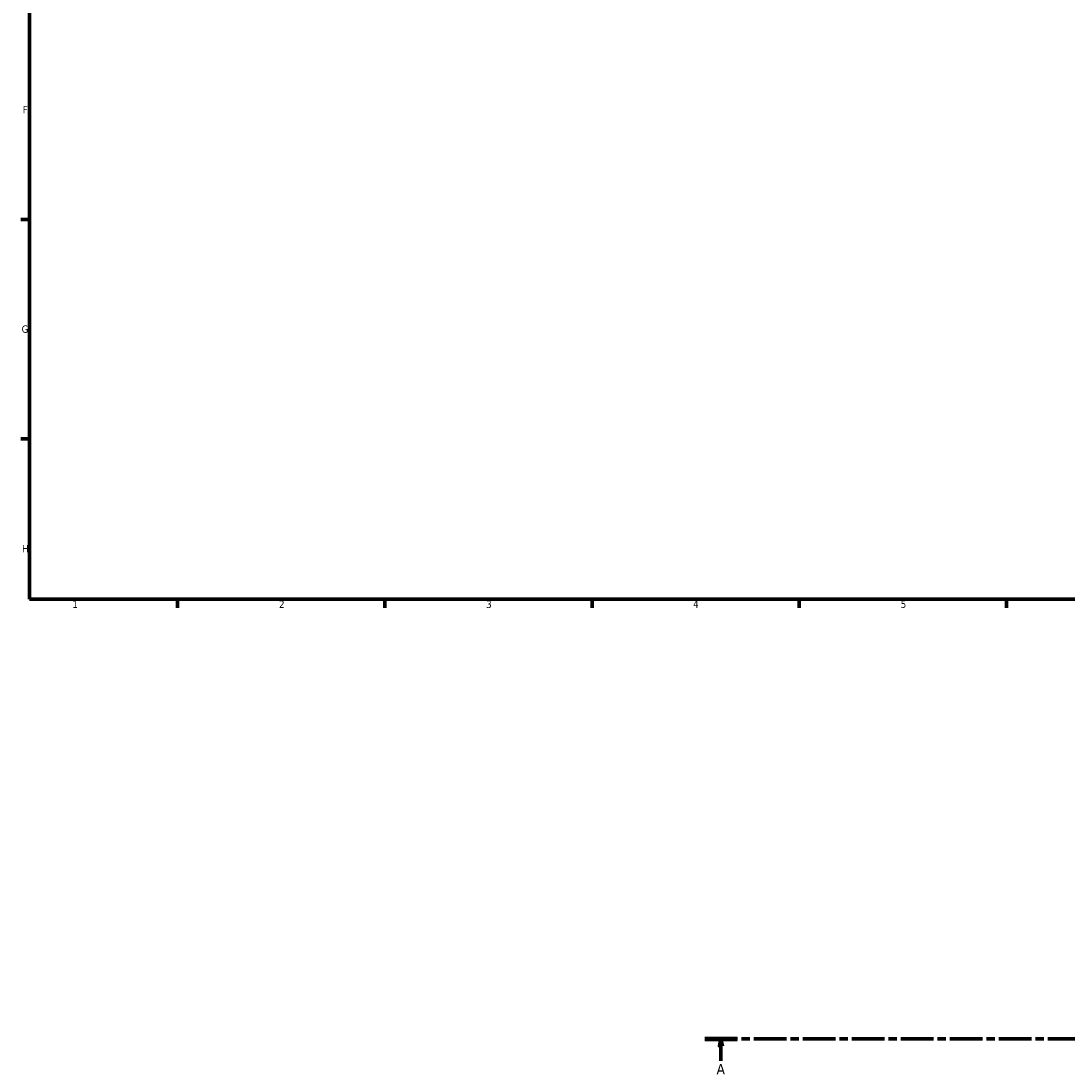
# Model space of a CAD drawing. Header units: millimetres. Extents: x 0 to 1055, y -188 to 1281.
# Tile 1 of 8: x 17 to 371, y -140 to 216. Entities that reach past the tile are written whole.
import ezdxf

# ---------------------------------------------------------------- set-up
doc = ezdxf.new("R2010")
doc.units = ezdxf.units.MM
doc.linetypes.add('CHAIN', pattern=[0.3543, 0.2362, -0.0295, 0.0591, -0.0295])
doc.layers.add('Border (ISO)', color=7, linetype='Continuous', lineweight=70)
doc.layers.add('Section Line (ISO)', color=7, linetype='CHAIN', lineweight=70)
doc.styles.add('Label Text (ISO)', font='tahoma.ttf')
doc.styles.add('Note Text (ISO)', font='tahoma.ttf')

# ---------------------------------------------------------------- blocks, each defined once
blk = doc.blocks.new('Borders Default Border')
at = {"layer": 'Border (ISO)'}
for p, q in [((20, 148.5), (17.1, 148.5)), ((20, 74.25), (17.1, 74.25)), ((70.08, 20), (70.08, 17.1)), ((140.17, 20), (140.17, 17.1)), ((210.25, 20), (210.25, 17.1)), ((280.33, 20), (280.33, 17.1)), ((350.42, 20), (350.42, 17.1))]:
    blk.add_line(p, q, dxfattribs=at)
at = {"layer": 'Border (ISO)', "flags": 128}
blk.add_lwpolyline([(20, 20), (20, 574), (821, 574), (821, 20), (20, 20)], dxfattribs=at)
at = {"layer": 'Border (ISO)', "color": 232, "true_color": 0xca0064, "char_height": 2.5, "attachment_point": 7, "style": 'Note Text (ISO)'}
for s, insert in [('F', (17.7, 184.38)), ('G', (17.31, 110.08)), ('H', (17.44, 35.88)), ('1', (34.48, 17.1)), ('2', (104.37, 17.1)), ('3', (174.43, 17.05)), ('4', (244.42, 17.1)), ('5', (314.64, 17.05))]:
    blk.add_mtext(s, dxfattribs=dict(at, insert=insert))
blk = doc.blocks.new('2dTransSection0')
at = {"layer": 'Section Line (ISO)', "linetype": 'CHAIN', "ltscale": 46.781197}
blk.add_line((248.37, -128.6), (706.86, -128.6), dxfattribs=at)
at = {"layer": 'Section Line (ISO)', "linetype": 'Continuous', "lineweight": 140}
blk.add_line((248.37, -128.6), (259.34, -128.6), dxfattribs=at)
at = {"layer": 'Section Line (ISO)', "linetype": 'Continuous'}
for p, q in [((253.85, -128.6), (253.35, -131.1)), ((253.35, -131.1), (254.35, -131.1)), ((253.85, -131.1), (253.85, -128.6)), ((254.35, -131.1), (253.85, -128.6)), ((253.85, -136.02), (253.85, -131.1))]:
    blk.add_line(p, q, dxfattribs=at)
at = {"layer": 'Section Line (ISO)', "linetype": 'Continuous', "flags": 128}
blk.add_lwpolyline([(254.35, -131.1), (253.85, -128.6), (253.35, -131.1), (254.35, -131.1)], dxfattribs=at)
at = {"layer": 'Section Line (ISO)'}
blk.add_solid([(254.35, -131.1), (253.85, -128.6), (253.35, -131.1), (254.35, -131.1)], dxfattribs=at)
at = {"layer": 'Section Line (ISO)', "insert": (252.37, -140.6), "char_height": 3.5, "attachment_point": 7, "style": 'Label Text (ISO)'}
blk.add_mtext('A', dxfattribs=at)

msp = doc.modelspace()

# ---------------------------------------------------------------- block references
msp.add_blockref('Borders Default Border', (0, 0))
at = {"layer": 'Section Line (ISO)'}
msp.add_blockref('2dTransSection0', (0, 0), dxfattribs=at)

doc.saveas('drawing.dxf')
